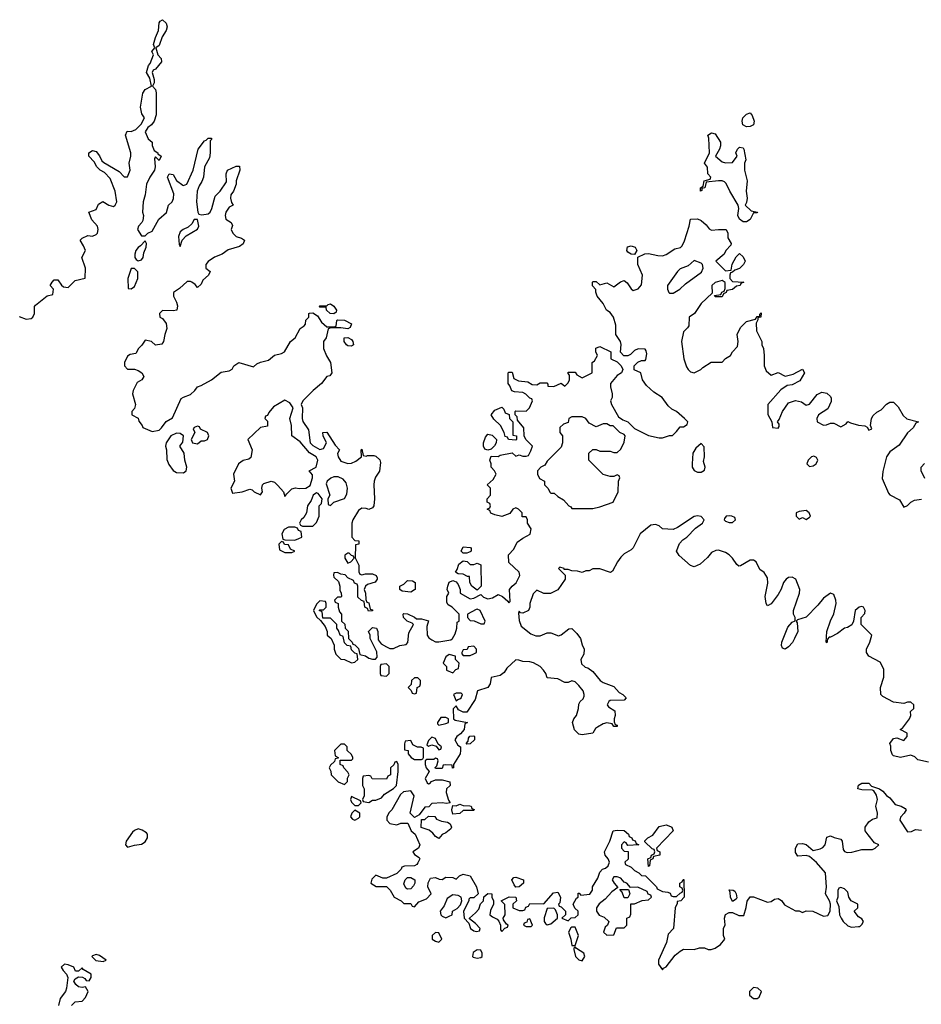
# Model space of a CAD drawing. Header units: inches. Extents: x 2396598 to 2566999, y 262085 to 451979.
# Tile 206 of 256: x 2502153 to 2507309, y 381037 to 386671. Entities that reach past the tile are written whole.
import ezdxf

# ---------------------------------------------------------------- set-up
doc = ezdxf.new("R2010")
doc.units = ezdxf.units.IN
doc.header["$MEASUREMENT"] = 0
doc.layers.add('C5308', color=7, linetype='Continuous')

msp = doc.modelspace()

# ---------------------------------------------------------------- linework, layer by layer
at = {"layer": 'C5308', "color": 5, "elevation": 40}
for points in [[(2502150, 384972), (2502190, 384958), (2502218, 384962), (2502228, 384970), (2502238, 384990), (2502238, 385030), (2502243.1, 385036.9), (2502310, 385092), (2502342, 385098), (2502346, 385130), (2502328, 385150), (2502338, 385170), (2502350, 385182), (2502370, 385182), (2502391.3, 385151.3), (2502403.6, 385143.6), (2502430, 385138), (2502470, 385178), (2502527.3, 385192.7), (2502529, 385250), (2502508.7, 385310), (2502528.7, 385350), (2502518, 385378), (2502498, 385410), (2502510, 385422), (2502543.1, 385436.9), (2502570, 385432), (2502590, 385442), (2502598, 385450), (2502602, 385470), (2502598, 385490), (2502566.3, 385526.3), (2502548, 385570), (2502590, 385584.7), (2502604, 385616), (2502628.9, 385631.1), (2502662, 385610), (2502690, 385602.8), (2502699, 385610), (2502709, 385630), (2502698, 385690), (2502670, 385762), (2502637.2, 385797.2), (2502614, 385810), (2502594, 385830), (2502578, 385858), (2502548, 385890), (2502548, 385910), (2502570, 385922), (2502590, 385918), (2502610, 385892), (2502622.8, 385862.8), (2502633.4, 385853.4), (2502722, 385802), (2502750, 385771.3), (2502770, 385771.3), (2502785.2, 385810), (2502779.3, 385850), (2502789.2, 385890), (2502789.2, 385910), (2502758, 386010), (2502767.3, 386032.7), (2502790, 386032), (2502816.5, 386043.5), (2502846.8, 386073.2), (2502866, 386110), (2502851.9, 386131.9), (2502843.7, 386170), (2502857.2, 386250), (2502870, 386271.3), (2502906, 386290), (2502896.4, 386336.4), (2502878, 386370), (2502889, 386410), (2502899, 386421), (2502918, 386470), (2502909, 386490), (2502926, 386510), (2502919, 386530), (2502929.3, 386570), (2502946.6, 386610), (2502950, 386654), (2502956.4, 386663.6), (2502970, 386671.3), (2502990, 386652), (2502996.3, 386630), (2502990, 386609), (2502967.5, 386572.5), (2502950, 386524), (2502931.3, 386510), (2502942, 386470), (2502962.8, 386450), (2502964, 386430), (2502930, 386389), (2502916.9, 386383.1), (2502911, 386370), (2502922, 386330), (2502922, 386310), (2502912, 386290), (2502930, 386272), (2502933.7, 386253.7), (2502932.7, 386127.3), (2502921, 386090), (2502906, 386070), (2502885.8, 386054.2), (2502870.5, 386030), (2502887.3, 385990), (2502910.5, 385970.5), (2502910.8, 385950.8), (2502922, 385922), (2502942, 385910), (2502943.6, 385903.6), (2502962, 385890), (2502950, 385866), (2502930, 385886), (2502923.6, 385876.4), (2502927.3, 385830), (2502924, 385810), (2502897.3, 385770), (2502878.8, 385730), (2502870.7, 385670), (2502858.8, 385630), (2502856, 385570), (2502861, 385550), (2502856.9, 385523.1), (2502852, 385510), (2502832, 385490), (2502826, 385470), (2502850, 385434), (2502870, 385434), (2502886, 385450), (2502910, 385462), (2502949.4, 385530.6), (2502991.7, 385568.3), (2503004, 385610), (2503024, 385630), (2503032.1, 385647.9), (2503034.5, 385674.5), (2502999, 385770), (2503008, 385790), (2503030, 385784.7), (2503050.5, 385750.5), (2503085.2, 385725.2), (2503090, 385722.8), (2503109.3, 385730.7), (2503144.5, 385810), (2503174, 385930), (2503210, 385978), (2503219, 385981), (2503230, 385994), (2503250, 385994), (2503250, 385986), (2503242, 385978), (2503242.8, 385910), (2503238.5, 385881.5), (2503210.6, 385829.4), (2503204.9, 385770), (2503194.9, 385745.1), (2503178.5, 385721.5), (2503167.7, 385690), (2503164, 385630), (2503170.7, 385570.7), (2503178, 385558), (2503194.4, 385554.4), (2503230, 385560.5), (2503242.7, 385570), (2503252, 385590), (2503270, 385662), (2503299, 385690), (2503336.5, 385743.5), (2503334, 385790), (2503342, 385810), (2503390, 385834), (2503410, 385834), (2503412, 385810), (2503391.3, 385750), (2503391.3, 385730), (2503376, 385690), (2503361, 385670), (2503358, 385650), (2503364.7, 385624.7), (2503374, 385610), (2503350, 385598), (2503331, 385570), (2503327.3, 385550), (2503331.3, 385530), (2503362, 385510), (2503370, 385494), (2503362, 385470), (2503371.3, 385450), (2503390, 385431.3), (2503422, 385422), (2503438, 385410), (2503430.8, 385389.2), (2503410, 385374), (2503344.9, 385355.1), (2503310, 385329), (2503267.1, 385312.9), (2503230, 385288), (2503218, 385270), (2503218, 385250), (2503242, 385230), (2503232, 385210), (2503199.9, 385180.1), (2503190, 385158), (2503170, 385138), (2503156.5, 385156.5), (2503138, 385170), (2503130, 385174), (2503110, 385173.2), (2503067.1, 385132.9), (2503032, 385110), (2503032, 385090), (2503050, 385054), (2503054.4, 385034.4), (2503051, 385010), (2503030, 385005.2), (2502970, 385008), (2502952, 384990), (2502954, 384970), (2502970, 384962), (2502990, 384932), (2502995.3, 384904.7), (2502982, 384870), (2502976, 384830), (2502966, 384814), (2502929.3, 384809.3), (2502906, 384830), (2502870, 384838), (2502851.1, 384808.9), (2502832, 384790), (2502818, 384762), (2502785.4, 384754.6), (2502770, 384746), (2502752, 384710), (2502752, 384690), (2502770, 384672), (2502810, 384672), (2502830, 384664.7), (2502852, 384650), (2502862, 384630), (2502852, 384610), (2502825.2, 384594.8), (2502801, 384550), (2502798.8, 384530), (2502814.8, 384470), (2502810, 384446), (2502794, 384430), (2502794, 384410), (2502830, 384391.3), (2502834.8, 384374.8), (2502854, 384350), (2502858, 384338), (2502910, 384314.8), (2502950, 384322.8), (2502964.5, 384335.5), (2502990, 384371.3), (2503026, 384394), (2503077.2, 384502.8), (2503090, 384512), (2503130, 384526), (2503155.3, 384550), (2503169, 384571), (2503190, 384578), (2503250, 384611.3), (2503304.7, 384655.3), (2503350, 384662), (2503368.7, 384671.3), (2503378, 384690), (2503406, 384710), (2503490, 384684.7), (2503510, 384702), (2503530, 384712), (2503576.5, 384723.5), (2503610, 384752), (2503650, 384761), (2503668, 384770), (2503702, 384830), (2503728.7, 384850), (2503756.4, 384903.6), (2503780.4, 384919.6), (2503788, 384930), (2503788.4, 384951.6), (2503806, 384970), (2503806, 384990), (2503810, 384992), (2503830, 384994), (2503856.9, 384976.9), (2503879.8, 384939.8), (2503910, 384914), (2503950, 384914), (2503962, 384918), (2503966, 384950), (2503970, 384954), (2504010, 384951.3), (2504050, 384931.3), (2504042, 384910), (2504030, 384902), (2503990, 384908), (2503932.7, 384907.3), (2503918, 384902), (2503904.7, 384850), (2503891, 384829), (2503890.7, 384790), (2503908, 384748), (2503931.3, 384710), (2503938, 384650), (2503926, 384634), (2503910, 384628.7), (2503878, 384590), (2503831, 384550), (2503772, 384490), (2503762, 384470), (2503771, 384451), (2503768, 384390), (2503772.7, 384372.7), (2503804.7, 384324.7), (2503814, 384250), (2503830, 384234), (2503870, 384211), (2503890, 384218), (2503908, 384250), (2503888, 384290), (2503886, 384310), (2503910, 384310.8), (2503956.9, 384236.9), (2503982, 384210), (2503970.9, 384189.1), (2503973.4, 384170), (2503990, 384144.9), (2504030, 384132.7), (2504050, 384133.4), (2504075.1, 384144.9), (2504108, 384170), (2504106, 384210), (2504110, 384214), (2504118, 384178), (2504134, 384174), (2504142, 384178), (2504178, 384178), (2504190, 384174), (2504212, 384152), (2504216.9, 384136.9), (2504211.6, 384088.4), (2504187.1, 384052.9), (2504181, 384030), (2504178, 384010), (2504182, 383930), (2504178, 383890), (2504170, 383878), (2504150, 383868), (2504134.6, 383874.6), (2504110, 383875.3), (2504090, 383862), (2504058, 383810), (2504052, 383790), (2504052, 383710), (2504070, 383692), (2504092, 383690), (2504092, 383670), (2504074, 383666), (2504071.1, 383591.1), (2504092, 383550), (2504092.7, 383512.7), (2504098, 383498), (2504110, 383494), (2504130, 383501), (2504170, 383501), (2504191.3, 383491.3), (2504196.9, 383476.9), (2504198, 383470), (2504186.4, 383453.6), (2504141.6, 383438.4), (2504131, 383430), (2504122, 383410), (2504131.1, 383388.9), (2504132.7, 383352.7), (2504138, 383338), (2504150, 383334), (2504158, 383298), (2504170, 383294), (2504170, 383288), (2504147.3, 383287.3), (2504142, 383302), (2504126, 383310), (2504122, 383342), (2504107.3, 383347.3), (2504087.3, 383367.3), (2504086, 383430), (2504082, 383442), (2504067.3, 383447.3), (2504062, 383462), (2504030, 383478), (2504014, 383494), (2503990, 383498), (2503970, 383508), (2503950, 383506), (2503947.1, 383492.9), (2503950, 383482), (2503976, 383456), (2503984.7, 383430), (2503984.7, 383404.7), (2503991.6, 383391.6), (2503994, 383370), (2503990, 383366), (2503970, 383366), (2503954, 383350), (2503958, 383338), (2503974, 383330), (2503974, 383310), (2503982, 383282), (2503994, 383270), (2503994, 383230), (2504011.6, 383211.6), (2504014, 383190), (2504031.6, 383171.6), (2504034, 383130), (2504054, 383110), (2504058, 383098), (2504070, 383094), (2504090, 383074), (2504098, 383038), (2504130, 383032), (2504150, 383018), (2504170, 383012), (2504187.3, 383012.7), (2504196.4, 383023.6), (2504194.6, 383054.6), (2504158, 383130), (2504158, 383150), (2504148, 383170), (2504170, 383194), (2504194, 383190), (2504202, 383170), (2504203.6, 383123.6), (2504220.7, 383100.7), (2504250, 383082), (2504270, 383074), (2504290, 383074), (2504326, 383090), (2504364, 383096), (2504373.2, 383106.8), (2504378, 383162), (2504406, 383210), (2504398, 383218), (2504369.1, 383229.1), (2504348, 383250), (2504346, 383270), (2504350, 383274), (2504371.6, 383271.6), (2504411.6, 383251.6), (2504422, 383242), (2504450, 383242), (2504491.3, 383231.3), (2504481.4, 383198.6), (2504482.8, 383150), (2504493.7, 383133.7), (2504510, 383122), (2504530, 383112), (2504550, 383111.3), (2504618, 383122), (2504628, 383130), (2504643.1, 383156.9), (2504652.3, 383190), (2504655.3, 383224.7), (2504666, 383230), (2504666, 383270), (2504626, 383310), (2504603.1, 383323.1), (2504596.4, 383336.4), (2504595.3, 383370), (2504608, 383390), (2504598, 383410), (2504602, 383430), (2504610, 383452), (2504630, 383462), (2504650, 383454), (2504659.8, 383439.8), (2504672, 383410), (2504672, 383390), (2504730, 383358), (2504750, 383362), (2504790, 383382), (2504806.4, 383366.4), (2504830, 383358), (2504856.4, 383363.6), (2504890, 383382), (2504914, 383370), (2504944.7, 383344.7), (2504950, 383334), (2504958, 383342), (2504953.2, 383410), (2504968.7, 383430), (2504991.6, 383448.4), (2505012.7, 383490), (2505009, 383510), (2504950, 383566), (2504948.7, 383610), (2504978, 383642), (2504998, 383682), (2505030, 383704.7), (2505073.2, 383726.8), (2505078, 383758), (2505058, 383790), (2505058, 383810), (2505050, 383826), (2505027.3, 383827.3), (2505026, 383850), (2505006, 383870), (2504990, 383878), (2504974, 383870), (2504955.3, 383844.7), (2504910, 383829), (2504870, 383838), (2504848, 383848), (2504842, 383862), (2504826, 383870), (2504842, 383878), (2504846, 383890), (2504842, 383902), (2504826, 383910), (2504826, 383930), (2504846, 383950), (2504846, 383990), (2504826, 384010), (2504860.4, 384039.6), (2504878, 384070), (2504868, 384090), (2504848.7, 384110), (2504848.7, 384130), (2504842, 384150), (2504850, 384174), (2504890, 384171.3), (2504901.5, 384178.5), (2504970, 384192), (2504990, 384174), (2505010, 384182), (2505030, 384174), (2505050, 384174), (2505062, 384178), (2505076.4, 384203.6), (2505086, 384230), (2505048.4, 384268.4), (2505038, 384290), (2505035.3, 384335.3), (2505000.4, 384380.4), (2504998, 384398), (2504986, 384410), (2504986, 384430), (2504990, 384434), (2505050, 384432), (2505068, 384450), (2505086, 384490), (2505082, 384502), (2505070, 384506), (2505048.4, 384528.4), (2505030, 384538), (2504982, 384542), (2504967.3, 384547.3), (2504956.4, 384576.4), (2504946, 384590), (2504946, 384650), (2504950, 384654), (2504970, 384654), (2504978, 384618), (2505005.4, 384605.4), (2505059.6, 384599.6), (2505083.6, 384583.6), (2505110, 384582), (2505130, 384594), (2505167.3, 384592.7), (2505174, 384586), (2505174, 384574), (2505207.3, 384572.7), (2505250, 384592), (2505270, 384574), (2505290, 384594), (2505298, 384610), (2505298, 384638), (2505290, 384646), (2505290, 384654), (2505330, 384654), (2505339.6, 384639.6), (2505370, 384622), (2505426, 384650), (2505426, 384710), (2505440.4, 384719.6), (2505458, 384750), (2505448, 384770), (2505448.4, 384791.6), (2505470, 384802), (2505534, 384770), (2505534, 384730), (2505570, 384714), (2505592, 384690), (2505602, 384670), (2505594, 384650), (2505570, 384635.3), (2505531.3, 384590), (2505531.3, 384570), (2505542, 384530), (2505542, 384510), (2505532, 384490), (2505538, 384470), (2505578, 384398), (2505602, 384382), (2505630.9, 384370.9), (2505670, 384332), (2505750, 384291.3), (2505810, 384278), (2505830, 384278), (2505870, 384292), (2505887.3, 384292.7), (2505910, 384314), (2505930, 384342), (2505950, 384342), (2505970, 384354), (2505974, 384370), (2505955.3, 384390), (2505910, 384428.7), (2505882.7, 384442.7), (2505860.9, 384460.9), (2505828, 384510), (2505780.2, 384540.2), (2505738, 384578), (2505715.3, 384610), (2505706, 384650), (2505667.3, 384667.3), (2505668, 384690), (2505688, 384712), (2505710, 384722), (2505730, 384722), (2505733.6, 384726.4), (2505739, 384759), (2505736.4, 384776.4), (2505730, 384786), (2505690, 384788), (2505670, 384778), (2505645.4, 384754.6), (2505630, 384748), (2505608.4, 384748.4), (2505588.4, 384768.4), (2505593.6, 384813.6), (2505588.7, 384830), (2505562, 384870), (2505563.1, 384923.1), (2505548.7, 384970), (2505530, 384995.3), (2505509, 385009), (2505490, 385048), (2505455.3, 385090), (2505447.3, 385112.7), (2505447.3, 385127.3), (2505428.9, 385148.9), (2505428, 385170), (2505430, 385174), (2505450, 385174), (2505470, 385154), (2505510, 385164.7), (2505550, 385142), (2505589.1, 385170.9), (2505610, 385178), (2505626.4, 385166.4), (2505650, 385132), (2505662, 385122), (2505690, 385131.3), (2505710, 385154), (2505714, 385210), (2505688.7, 385270), (2505687.3, 385312.7), (2505728.4, 385331.6), (2505750, 385334), (2505802, 385322), (2505830, 385321), (2505850, 385326.8), (2505899.3, 385360.7), (2505932.1, 385367.9), (2505942, 385378), (2505954.8, 385405.2), (2505982, 385490), (2505989.3, 385530.7), (2506030, 385531.3), (2506050, 385522), (2506078, 385498), (2506095.3, 385475.3), (2506110, 385466), (2506150, 385471), (2506194, 385470), (2506202, 385450), (2506203.6, 385423.6), (2506222, 385390), (2506219.6, 385380.4), (2506192, 385350), (2506182, 385330), (2506134, 385290), (2506190, 385234), (2506222, 385238), (2506228.4, 385271.6), (2506250, 385314), (2506270, 385334), (2506290, 385314), (2506302, 385290), (2506292, 385270), (2506270, 385248), (2506242, 385238), (2506230, 385226), (2506218, 385222), (2506214, 385210), (2506214, 385190), (2506230, 385174), (2506294, 385170), (2506278, 385162), (2506274, 385150), (2506252.7, 385147.3), (2506230, 385128), (2506198, 385122), (2506194, 385110), (2506178, 385102), (2506170, 385086), (2506130, 385086), (2506126, 385094), (2506162, 385098), (2506168, 385112), (2506182, 385118), (2506187.3, 385132.7), (2506187.3, 385167.3), (2506170, 385178), (2506130, 385168), (2506112, 385150), (2506114, 385106), (2506050, 385048), (2506012, 384990), (2505982, 384970), (2505979.6, 384920.4), (2505972.7, 384907.3), (2505950, 384886), (2505938, 384830), (2505951, 384730), (2505965.8, 384685.8), (2505976, 384670), (2505990, 384656), (2506010, 384651), (2506048.7, 384670), (2506059, 384681), (2506108.4, 384711.6), (2506170, 384712), (2506190, 384732), (2506218, 384750), (2506228.9, 384771.1), (2506259, 384801), (2506262, 384830), (2506255.3, 384870), (2506275.3, 384910), (2506310, 384944.7), (2506362, 384958), (2506370, 384972), (2506386, 384974), (2506386, 384986), (2506394, 384994), (2506392, 384970), (2506374, 384966), (2506374, 384954), (2506364.7, 384935.3), (2506366, 384890), (2506398, 384830), (2506398, 384810), (2506406, 384790), (2506411.3, 384750), (2506411.3, 384690), (2506422, 384662), (2506450, 384638), (2506490, 384652), (2506530, 384631.3), (2506576.5, 384643.5), (2506630, 384672), (2506642, 384650), (2506614.8, 384605.2), (2506570, 384582), (2506542.8, 384577.2), (2506506.4, 384553.6), (2506432, 384470), (2506431.6, 384411.6), (2506454, 384370), (2506458, 384338), (2506490, 384334), (2506496.4, 384343.6), (2506496.4, 384356.4), (2506486, 384370), (2506496.4, 384383.6), (2506515.3, 384430), (2506550, 384478), (2506590, 384491.3), (2506624.7, 384484.7), (2506650, 384464.7), (2506670, 384472), (2506713.6, 384526.4), (2506740.9, 384539.1), (2506770, 384534.8), (2506790, 384516), (2506794.4, 384505.6), (2506794, 384486), (2506774.8, 384445.2), (2506722, 384410), (2506712, 384390), (2506714, 384370), (2506750, 384352), (2506767.3, 384352.7), (2506790, 384362), (2506810, 384362), (2506850, 384342), (2506880.4, 384359.6), (2506890, 384372), (2506903.6, 384363.6), (2506950, 384351.3), (2506986.8, 384346.8), (2506999.8, 384339.8), (2507010, 384322), (2507026, 384330), (2507018, 384350), (2507024, 384390), (2507033.6, 384406.4), (2507054.6, 384425.4), (2507080.4, 384439.6), (2507110, 384472), (2507130, 384482), (2507150, 384482), (2507176.9, 384456.9), (2507206.4, 384406.4), (2507226.4, 384386.4), (2507294, 384370), (2507278, 384362), (2507263.6, 384336.4), (2507230, 384308), (2507183.6, 384236.4), (2507130, 384199), (2507110.9, 384169.1), (2507090, 384086), (2507086, 384046), (2507122, 383962), (2507130, 383952), (2507184.7, 383924.7), (2507210, 383882), (2507230, 383892), (2507249, 383911), (2507270, 383921), (2507310, 383926.8)], [(2507330, 384046), (2507308, 384090), (2507308.4, 384111.6), (2507327.3, 384132.7)], [(2507350, 382422), (2507290, 382435.3), (2507272.3, 382452.3), (2507250, 382462.7), (2507190, 382449), (2507150, 382458), (2507144.7, 382464.7), (2507135.3, 382490), (2507134.6, 382514.6), (2507128.7, 382530), (2507150, 382558), (2507170, 382562), (2507210, 382546), (2507228.7, 382570), (2507228, 382588), (2507188.7, 382610), (2507202, 382618), (2507242, 382670), (2507248.7, 382690), (2507248, 382712), (2507266, 382730), (2507266, 382750), (2507250, 382766), (2507230, 382766), (2507210, 382758), (2507150, 382766), (2507090, 382798), (2507078, 382810), (2507075.3, 382850), (2507095.3, 382910), (2507094.6, 382954.6), (2507074.6, 382994.6), (2507009.1, 383029.1), (2506995.3, 383050), (2506995.3, 383070), (2507015.3, 383110), (2507026, 383150), (2506966, 383210), (2506966, 383250), (2506987.3, 383272.7), (2506988, 383290), (2506978, 383310), (2506970, 383313.2), (2506954, 383310), (2506932, 383290), (2506922, 383230), (2506911.3, 383208.7), (2506886.8, 383193.2), (2506870, 383188.7), (2506830, 383159), (2506790, 383138), (2506782, 383138), (2506772.7, 383127.3), (2506770, 383106), (2506766, 383110), (2506769, 383170), (2506789.4, 383230.6), (2506810, 383272), (2506822, 383330), (2506820.9, 383350), (2506810, 383382), (2506790, 383389), (2506750, 383361.2), (2506718.4, 383321.6), (2506650, 383252.7), (2506602, 383238), (2506594, 383230), (2506599.8, 383219.8), (2506602.8, 383170), (2506584.9, 383130), (2506572.3, 383107.7), (2506550, 383082.7), (2506530, 383069), (2506514.6, 383074.6), (2506509.2, 383090), (2506512.3, 383110), (2506545.6, 383194.4), (2506570, 383224.7), (2506588, 383232), (2506588.7, 383250), (2506579, 383270), (2506579.3, 383290), (2506613.3, 383390), (2506614.7, 383410), (2506591.8, 383470), (2506570, 383480.9), (2506550, 383479.3), (2506536, 383470), (2506522, 383450), (2506507.9, 383412.1), (2506490, 383382), (2506450, 383328), (2506430, 383318), (2506422, 383330), (2506417.2, 383370), (2506432.1, 383447.9), (2506430, 383478), (2506410, 383508.7), (2506385.2, 383525.2), (2506364, 383570), (2506350, 383579.3), (2506330, 383579.3), (2506274.4, 383545.6), (2506265.2, 383545.2), (2506253.6, 383553.6), (2506228.7, 383590), (2506210, 383608.7), (2506190, 383622), (2506150, 383635.3), (2506134.6, 383634.6), (2506110, 383622), (2506086.8, 383593.2), (2506044.5, 383555.5), (2506010, 383541.2), (2505990, 383548.7), (2505925.2, 383605.2), (2505909.1, 383630.9), (2505926, 383674), (2505945.2, 383694.8), (2505968, 383710), (2506018, 383762), (2506058, 383790), (2506068, 383810), (2506050, 383828), (2506030, 383833.2), (2506010, 383828), (2505915.3, 383764.7), (2505890, 383754), (2505830, 383758), (2505810, 383775.3), (2505790, 383782), (2505762, 383778), (2505701, 383730), (2505662, 383650), (2505650, 383638), (2505610, 383615.3), (2505590, 383595.3), (2505571, 383570), (2505543.6, 383516.4), (2505531.6, 383508.4), (2505470, 383528.7), (2505431.6, 383528.4), (2505410, 383518), (2505390, 383518), (2505370, 383508.7), (2505343.6, 383516.4), (2505310, 383518), (2505290, 383526), (2505266, 383526), (2505266, 383530), (2505242, 383538), (2505234, 383530), (2505272, 383492), (2505272, 383470), (2505230.7, 383409.3), (2505188.4, 383388.4), (2505150, 383388), (2505110, 383406), (2505090, 383386), (2505071.3, 383330), (2505071.3, 383308.7), (2505062, 383290), (2505030, 383275.3), (2505018, 383278), (2505010, 383286), (2505004.7, 383275.3), (2505010, 383234), (2505021.4, 383201.4), (2505076.9, 383156.9), (2505105.4, 383145.4), (2505130, 383144.7), (2505170, 383162), (2505190, 383162), (2505234.6, 383145.4), (2505250, 383151.3), (2505293.6, 383186.4), (2505310, 383186.8), (2505339.9, 383159.9), (2505361, 383130), (2505370, 383094), (2505382, 383070), (2505379.6, 383040.4), (2505362, 383010), (2505365.4, 382985.4), (2505386.4, 382966.4), (2505402, 382962), (2505430, 382942), (2505472, 382890), (2505490, 382878), (2505550, 382856), (2505582, 382822), (2505602, 382810), (2505622, 382790), (2505610, 382778), (2505530, 382775.3), (2505522, 382770), (2505512, 382750), (2505519.6, 382739.6), (2505556, 382716), (2505558, 382690), (2505552, 382670), (2505552.7, 382652.7), (2505558, 382638), (2505570, 382634), (2505570, 382626), (2505550, 382626), (2505542, 382642), (2505510, 382648), (2505490, 382642), (2505456.9, 382623.1), (2505445.4, 382614.6), (2505430, 382588.7), (2505370, 382579), (2505350, 382582), (2505326.8, 382606.8), (2505315.3, 382650), (2505322, 382670), (2505338, 382690), (2505348.7, 382730), (2505350, 382754), (2505358, 382770), (2505375.3, 382784.7), (2505380.4, 382799.6), (2505382, 382810), (2505375.3, 382830), (2505350, 382862), (2505330, 382882), (2505310, 382888.7), (2505290, 382878), (2505270, 382878), (2505230, 382899), (2505170, 382906), (2505162, 382930), (2505148.7, 382950), (2505128.7, 382970), (2505091.8, 382991.8), (2505070, 382997.2), (2505030, 382998), (2505007.3, 383007.3), (2504990, 383008), (2504939.6, 382960.4), (2504923.6, 382936.4), (2504901, 382919), (2504850, 382908), (2504844, 382870), (2504830.9, 382849.1), (2504771.3, 382830), (2504758.5, 382781.5), (2504710, 382708), (2504690, 382708), (2504662.7, 382722.7), (2504650, 382746), (2504632, 382728), (2504634, 382670), (2504643.6, 382663.6), (2504714, 382650), (2504698, 382642), (2504694, 382610), (2504674.8, 382585.2), (2504652, 382570), (2504642, 382550), (2504659.6, 382519.6), (2504674, 382510), (2504674, 382490), (2504672, 382470), (2504634, 382410), (2504634, 382390), (2504628.7, 382388.7), (2504626, 382406), (2504590, 382408), (2504574, 382406), (2504570, 382386), (2504530, 382386), (2504528.4, 382391.6), (2504538, 382402), (2504546, 382430), (2504542, 382442), (2504530, 382446), (2504522, 382438), (2504482, 382438), (2504472, 382430), (2504471.3, 382410), (2504478, 382390), (2504494, 382370), (2504472, 382330), (2504483.5, 382303.5), (2504490, 382298), (2504499, 382301), (2504508.7, 382311.3), (2504530, 382322), (2504570, 382322), (2504612, 382310), (2504614, 382290), (2504594, 382270), (2504592, 382250), (2504604.7, 382204.7), (2504614, 382190), (2504594.4, 382185.6), (2504570, 382189.3), (2504510, 382186), (2504492.7, 382167.3), (2504470, 382166), (2504438, 382122), (2504410, 382106), (2504386, 382130), (2504408, 382230), (2504390, 382258), (2504347.3, 382252.7), (2504330, 382238), (2504282, 382150), (2504265.4, 382134.6), (2504252, 382110), (2504252, 382090), (2504270, 382072), (2504310, 382064.7), (2504332.7, 382072.7), (2504372.7, 382072.7), (2504392, 382030), (2504414, 382010), (2504442, 381950), (2504434, 381930), (2504402, 381910), (2504410, 381894), (2504438, 381878), (2504442, 381870), (2504430, 381846), (2504423.6, 381836.4), (2504410, 381828.7), (2504352.7, 381827.3), (2504338, 381822), (2504334, 381810), (2504310, 381786), (2504250, 381758), (2504230, 381758), (2504190, 381775.3), (2504166.4, 381753.6), (2504162, 381730), (2504191.6, 381711.6), (2504250, 381712), (2504270.9, 381690.9), (2504294, 381650), (2504334, 381630), (2504350, 381614), (2504390, 381614), (2504398, 381598), (2504410, 381594), (2504436.4, 381623.6), (2504479, 381641), (2504506, 381670), (2504488, 381710), (2504488.4, 381731.6), (2504502, 381758), (2504530, 381762), (2504552.7, 381752.7), (2504570, 381752), (2504590, 381764.7), (2504630, 381762), (2504650, 381754), (2504667.3, 381772.7), (2504690, 381782), (2504730, 381772), (2504764.7, 381710), (2504774, 381670), (2504750, 381646), (2504730, 381646), (2504722, 381638), (2504722, 381630), (2504692, 381570), (2504694, 381530), (2504722, 381502), (2504732, 381470), (2504750, 381458), (2504766, 381454), (2504782, 381458), (2504786, 381470), (2504760.4, 381500.4), (2504726, 381526), (2504726, 381530), (2504760.4, 381559.6), (2504778, 381582), (2504788.4, 381611.6), (2504806, 381630), (2504807.3, 381652.7), (2504831.1, 381671.1), (2504854, 381670), (2504854, 381650), (2504862, 381630), (2504862, 381610), (2504846, 381574), (2504842, 381550), (2504856.9, 381536.9), (2504883.6, 381523.6), (2504892.7, 381512.7), (2504902, 381490), (2504903.6, 381463.6), (2504910, 381454), (2504927.3, 381472.7), (2504942, 381478), (2504946, 381490), (2504936.4, 381496.4), (2504920.4, 381520.4), (2504918, 381530), (2504928.7, 381550), (2504928, 381608), (2504906, 381630), (2504952.7, 381652.7), (2504991.3, 381650), (2504994, 381630), (2504974, 381610), (2504974, 381590), (2505010, 381574), (2505030, 381574), (2505042, 381578), (2505047.3, 381592.7), (2505062, 381598), (2505070, 381614), (2505150, 381611.3), (2505205.6, 381674.4), (2505230, 381678), (2505246, 381650), (2505242, 381618), (2505234, 381610), (2505238, 381598), (2505250, 381594), (2505274, 381570), (2505274, 381550), (2505254, 381530), (2505290, 381514), (2505307.3, 381532.7), (2505330, 381534), (2505346, 381550), (2505346, 381570), (2505327.3, 381587.3), (2505318, 381610), (2505336.4, 381643.6), (2505346, 381650), (2505347.3, 381672.7), (2505352.7, 381672.7), (2505362, 381662), (2505412.9, 381667.1), (2505428, 381690), (2505428.7, 381710), (2505460.2, 381759.8), (2505470, 381794), (2505486, 381810), (2505503.1, 381816.9), (2505518, 381830), (2505526, 381850), (2505518, 381870), (2505502, 381890), (2505498, 381910), (2505528.9, 381971.1), (2505548, 382030), (2505570, 382034), (2505610, 382032), (2505634, 382010), (2505638, 381998), (2505654, 381990), (2505658, 381978), (2505672.7, 381972.7), (2505678, 381958), (2505694, 381950), (2505630, 381946), (2505622, 381962), (2505610, 381966), (2505594, 381950), (2505594, 381930), (2505610, 381914), (2505632, 381912), (2505632, 381868), (2505614, 381850), (2505618, 381838), (2505650, 381822), (2505670, 381802), (2505694, 381790), (2505710, 381774), (2505732.7, 381772.7), (2505794, 381710), (2505798, 381698), (2505830, 381682), (2505859.6, 381679.6), (2505872.7, 381672.7), (2505878, 381658), (2505890, 381654), (2505910, 381654), (2505930, 381674), (2505942, 381678), (2505946, 381690), (2505942, 381702), (2505928.4, 381708.4), (2505928, 381730), (2505942, 381738), (2505948, 381752), (2505952, 381752), (2505954, 381650), (2505934, 381630), (2505914, 381626), (2505914, 381614), (2505902, 381590), (2505892, 381470), (2505861, 381439), (2505851.6, 381391.6), (2505806.8, 381290), (2505806.8, 381266.8), (2505830, 381234), (2505835.3, 381244.7), (2505850, 381251.3), (2505902, 381318), (2505930, 381342), (2505950, 381352), (2506010, 381351.3), (2506040.2, 381359.8), (2506070, 381361), (2506090, 381351.3), (2506108.4, 381351.6), (2506130, 381358), (2506160.4, 381379.6), (2506186, 381410), (2506178, 381430), (2506178, 381470), (2506188.4, 381491.6), (2506184, 381530), (2506189.1, 381550.9), (2506210, 381562), (2506230, 381562), (2506265.4, 381545.4), (2506294, 381546), (2506308.4, 381591.6), (2506313.6, 381626.4), (2506330, 381652), (2506350, 381651.3), (2506430, 381622), (2506450, 381624.7), (2506470, 381638), (2506490, 381642), (2506510, 381632), (2506526.4, 381606.4), (2506590, 381572), (2506610, 381572), (2506630, 381562), (2506650, 381572), (2506689, 381571), (2506750, 381542), (2506774.6, 381545.4), (2506789, 381571), (2506789.2, 381610), (2506784, 381630), (2506761.2, 381670), (2506768, 381708), (2506762, 381790), (2506710, 381849), (2506670, 381882), (2506650, 381888.7), (2506604, 381884), (2506590, 381906), (2506589, 381931), (2506604, 381956), (2506630, 381958), (2506650, 381952), (2506690, 381918), (2506730, 381926), (2506745.6, 381934.4), (2506759, 381950), (2506770, 381994), (2506790, 382002), (2506810.9, 381990.9), (2506850, 381982), (2506856, 381970), (2506863.4, 381923.4), (2506870, 381911.3), (2506885.8, 381905.8), (2506912.7, 381907.3), (2506970, 381922), (2507030, 381922), (2507046, 381930), (2507066, 381950), (2507042, 381962), (2507006.3, 382006.3), (2506989, 382030), (2506988.7, 382050), (2507010, 382081), (2507030, 382096), (2507056.4, 382103.6), (2507059, 382130), (2507049.2, 382170), (2507059, 382210), (2507053.6, 382233.6), (2507038, 382258), (2507030, 382262), (2506970, 382264), (2506946, 382270), (2506950, 382291.3), (2506970, 382302), (2507010, 382302), (2507024.7, 382284.7), (2507070.6, 382270.6), (2507090, 382256), (2507110, 382231), (2507130, 382218), (2507160.7, 382180.7), (2507194, 382170), (2507216.9, 382156.9), (2507222, 382150), (2507212, 382130), (2507191.1, 382108.9), (2507186.8, 382090), (2507230, 382024.7), (2507253.2, 382026.8), (2507276.9, 382036.9), (2507310, 382034)], [(2502450, 381031), (2502470, 381051), (2502510, 381054.8), (2502530, 381076), (2502544, 381110), (2502530, 381138), (2502510, 381134), (2502490, 381137.2), (2502474, 381150), (2502462, 381170), (2502470, 381182), (2502490, 381194), (2502511.6, 381191.6), (2502524.7, 381184.7), (2502532.7, 381172.7), (2502550, 381172), (2502562, 381190), (2502562, 381210), (2502516.4, 381236.4), (2502510, 381246), (2502490, 381226), (2502472.7, 381227.3), (2502462, 381250), (2502430, 381263.7), (2502410, 381266.6), (2502390.7, 381250), (2502400.5, 381230), (2502420.7, 381210), (2502427.3, 381190), (2502420.4, 381130), (2502414.9, 381110), (2502384.6, 381070), (2502374, 381030)]]:
    msp.add_lwpolyline(points, dxfattribs=at)
for points in [[(2506310, 386058), (2506289.1, 386069.1), (2506285.2, 386090), (2506289.3, 386110), (2506310, 386131), (2506330, 386138), (2506342.5, 386122.5), (2506353.4, 386090), (2506350, 386069.2), (2506330, 386059.5)], [(2506190, 385852), (2506230, 385854), (2506255.3, 385890), (2506249.2, 385910), (2506258, 385930), (2506270, 385942), (2506290, 385938), (2506294.8, 385930), (2506306, 385870), (2506298.8, 385850), (2506298.8, 385810), (2506313, 385750), (2506306.8, 385690), (2506314, 385650), (2506310, 385626), (2506302, 385610), (2506336.9, 385576.9), (2506372, 385570), (2506370, 385566), (2506350, 385566), (2506330, 385528), (2506310, 385514), (2506290, 385514), (2506269.3, 385529.3), (2506260.9, 385550), (2506265.2, 385590), (2506262, 385610), (2506214, 385690), (2506194, 385734), (2506183.1, 385743.1), (2506170, 385748.7), (2506150, 385748.7), (2506078, 385742), (2506072, 385710), (2506054, 385706), (2506054, 385694), (2506046, 385690), (2506046, 385710), (2506062, 385718), (2506068, 385750), (2506102, 385758), (2506106, 385770), (2506088.4, 385788.4), (2506087.3, 385827.3), (2506068.7, 385850), (2506098, 385910), (2506094, 385994), (2506089.3, 386010.7), (2506110, 386024.7), (2506130, 386018), (2506161, 385970), (2506161, 385950), (2506154.8, 385930), (2506132, 385890), (2506170, 385858)], [(2503170, 385528), (2503150, 385528), (2503137.5, 385502.5), (2503115.9, 385484.1), (2503088.3, 385471.7), (2503070, 385457.2), (2503062, 385430), (2503064.7, 385384.7), (2503070, 385374), (2503082, 385410), (2503105.1, 385434.9), (2503170, 385472), (2503177.2, 385490)], [(2502870, 385406), (2502843.6, 385376.4), (2502830, 385368), (2502818, 385350), (2502812, 385330), (2502812, 385310), (2502819.6, 385299.6), (2502830, 385292), (2502850, 385298), (2502859, 385310), (2502863.1, 385336.9), (2502875.3, 385370), (2502878, 385390)], [(2505670, 385328), (2505650, 385328.7), (2505630, 385342), (2505625.2, 385350), (2505629.3, 385370.7), (2505650, 385378), (2505672, 385370), (2505682, 385350)], [(2506010, 385294), (2505976.3, 385263.7), (2505930, 385245.2), (2505914.8, 385230), (2505858, 385150), (2505858, 385130), (2505864.7, 385110), (2505870, 385106), (2505890, 385106), (2505928, 385130), (2505960.2, 385159.8), (2506052.9, 385227.1), (2506062, 385250), (2506058, 385270), (2506050, 385278)], [(2502810, 385248), (2502790, 385248), (2502771, 385190), (2502774, 385134), (2502790, 385132), (2502810, 385144.7), (2502828.7, 385190), (2502828.4, 385228.4)], [(2503950, 384988), (2503928, 384990), (2503908, 385010), (2503906, 385026), (2503870, 385026), (2503866, 385030), (2503870, 385034), (2503910, 385034), (2503918, 385042), (2503930, 385044.7), (2503950, 385032), (2503964.7, 385010), (2503962, 384998)], [(2504050, 384804), (2504030, 384805.2), (2504022, 384810), (2504009, 384830), (2504008.7, 384851.3), (2504030, 384852), (2504050, 384842), (2504058, 384830), (2504062, 384810)], [(2503670, 384494), (2503604, 384456), (2503576.9, 384423.1), (2503570, 384406), (2503558, 384402), (2503554, 384390), (2503570, 384374), (2503570, 384346), (2503530, 384338), (2503458, 384270), (2503482.8, 384210), (2503474.4, 384165.6), (2503462.8, 384157.2), (2503430, 384149), (2503404.7, 384130), (2503376, 384070), (2503382, 384030), (2503361, 383990), (2503370, 383962), (2503426, 383970), (2503470, 383984.7), (2503482, 383982), (2503494, 383970), (2503530, 383952), (2503542, 383970), (2503538, 383990), (2503542, 384010), (2503550, 384018), (2503590.6, 384030.6), (2503610, 384024.7), (2503630, 384006), (2503660.7, 383970), (2503670, 383942), (2503680.9, 383959.1), (2503710, 383987.7), (2503730, 383993.4), (2503752, 383988), (2503789.4, 383990.6), (2503813.2, 384006.8), (2503828, 384050), (2503827.3, 384067.3), (2503808.7, 384090), (2503848.9, 384111.1), (2503858, 384150), (2503849, 384170), (2503810, 384192.7), (2503756.6, 384256.6), (2503709.3, 384289.3), (2503708, 384350), (2503698.7, 384390), (2503717.2, 384450), (2503698.4, 384478.4)], [(2504990, 384266), (2504948.4, 384268.4), (2504942, 384282), (2504930, 384286), (2504924, 384310), (2504902.7, 384350), (2504865.4, 384385.4), (2504848.7, 384410), (2504870, 384436), (2504910, 384454), (2504922, 384442), (2504930, 384422), (2504952.7, 384412.7), (2504954, 384390), (2504974, 384370), (2504974, 384294), (2504994, 384290), (2504994, 384270)], [(2505370, 384398), (2505310, 384398), (2505294, 384390), (2505290, 384366), (2505263.6, 384356.4), (2505242, 384338), (2505242, 384310), (2505258, 384290), (2505258, 384250), (2505250, 384226), (2505170, 384146), (2505156.9, 384123.1), (2505134, 384110), (2505114, 384090), (2505114, 384070), (2505125.4, 384045.4), (2505154, 384030), (2505154, 384010), (2505174, 383990), (2505186, 383966), (2505190, 383962), (2505210, 383962), (2505230, 383942), (2505263.6, 383923.6), (2505294, 383890), (2505304.7, 383884.7), (2505310, 383874), (2505430, 383874), (2505470, 383884.7), (2505548, 383910), (2505575.3, 383970), (2505578, 384030), (2505586, 384050), (2505582, 384062), (2505570, 384066), (2505550, 384058), (2505530, 384058), (2505489.1, 384069.1), (2505408, 384150), (2505408.4, 384191.6), (2505430, 384212), (2505450, 384212), (2505470, 384202), (2505530, 384202), (2505550, 384194), (2505570, 384194), (2505590, 384214), (2505610, 384254), (2505615.3, 384290), (2505610, 384298), (2505586, 384310), (2505547.3, 384347.3), (2505530, 384348), (2505510, 384358), (2505490, 384358), (2505450, 384342), (2505410, 384362), (2505390, 384388.7)], [(2503170, 384346), (2503150, 384338), (2503144.7, 384330), (2503154, 384310), (2503134, 384270), (2503142, 384250), (2503170, 384244.7), (2503190, 384262), (2503210, 384262), (2503226, 384270), (2503235.3, 384290), (2503226, 384310), (2503187.3, 384327.3), (2503182, 384342)], [(2503050, 384305.6), (2503017.3, 384290), (2502991, 384250), (2502986, 384230), (2502992, 384210), (2502995.2, 384155.2), (2503006.4, 384126.4), (2503030, 384090.8), (2503050, 384080.7), (2503090, 384078.8), (2503104, 384090), (2503109.2, 384110), (2503097.2, 384150), (2503093.2, 384190), (2503068, 384230), (2503086.6, 384253.4), (2503089.3, 384289.3), (2503070, 384303.7)], [(2504830, 384208), (2504814, 384214), (2504805.2, 384230), (2504806, 384250), (2504817.6, 384282.4), (2504830, 384298.8), (2504854.2, 384294.2), (2504879.1, 384270), (2504878.8, 384250), (2504868, 384232), (2504850, 384214)], [(2506050, 384246), (2506019.6, 384220.4), (2506002, 384190), (2505998, 384130), (2505998, 384110), (2506010, 384092), (2506030, 384082), (2506050, 384082), (2506070, 384094), (2506074, 384110), (2506064, 384144), (2506068.7, 384170), (2506067.3, 384227.3)], [(2506694, 384174), (2506682, 384170), (2506662, 384150), (2506654, 384130), (2506670, 384114), (2506690, 384118), (2506708, 384130), (2506718, 384150), (2506710, 384166)], [(2503950, 384055.1), (2503932.5, 384047.5), (2503911, 384030), (2503905.4, 384014.6), (2503926, 383950), (2503916, 383930), (2503918, 383898), (2503930, 383892), (2503949, 383911), (2504010, 383931), (2504024.5, 383955.5), (2504027.6, 383990), (2504020.7, 384020.7), (2504002.7, 384042.7), (2503975.1, 384055.1)], [(2503850, 383964), (2503831.3, 383950), (2503819.1, 383920.9), (2503798, 383890), (2503794, 383850), (2503778, 383822), (2503762, 383810), (2503754, 383790), (2503758, 383778), (2503770, 383774), (2503830, 383774), (2503850, 383794), (2503866, 383830), (2503866, 383890), (2503878, 383902), (2503882, 383930), (2503860.4, 383960.4)], [(2506650, 383862), (2506610, 383858), (2506594, 383850), (2506594, 383830), (2506610, 383814), (2506630, 383822), (2506650, 383812), (2506670, 383824.7), (2506675.3, 383830), (2506668, 383850)], [(2506210, 383833.2), (2506194, 383830), (2506183.6, 383816.4), (2506182, 383810), (2506190, 383802), (2506210, 383794), (2506230, 383794), (2506246, 383810), (2506242, 383822), (2506226, 383830)], [(2503690, 383768), (2503666, 383754), (2503652, 383730), (2503658, 383698), (2503670, 383694), (2503727.3, 383692.7), (2503750, 383702), (2503766, 383710), (2503762, 383742), (2503748, 383748), (2503742, 383762), (2503727.3, 383767.3)], [(2503650, 383686), (2503634, 383670), (2503638, 383638), (2503670, 383622), (2503710, 383622), (2503726, 383630), (2503702, 383642), (2503690, 383666), (2503667.3, 383667.3), (2503662, 383682)], [(2504690, 383618), (2504678, 383630), (2504690, 383654), (2504730, 383652), (2504734, 383650), (2504734, 383630), (2504730, 383626), (2504710, 383618)], [(2504038, 383618), (2504030, 383618), (2504012.7, 383607.3), (2504012, 383590), (2504030, 383562), (2504046, 383570), (2504066, 383590), (2504062, 383602), (2504050, 383606)], [(2504730, 383554), (2504750, 383554), (2504770, 383562), (2504791, 383551), (2504792, 383430), (2504770, 383406), (2504738, 383430), (2504728, 383450), (2504726, 383486), (2504714, 383486), (2504690, 383498), (2504660.4, 383500.4), (2504646, 383510), (2504655.3, 383524.7), (2504664.7, 383555.3), (2504690, 383574), (2504711.6, 383571.6)], [(2504390, 383395.3), (2504340.4, 383400.4), (2504326, 383410), (2504326, 383430), (2504350, 383442), (2504370, 383462), (2504399.6, 383459.6), (2504414, 383450), (2504414, 383410), (2504410, 383408)], [(2503870, 383346), (2503850, 383326), (2503834, 383290), (2503850, 383254), (2503874, 383234), (2503899.6, 383199.6), (2503912, 383170), (2503912, 383150), (2503934, 383130), (2503951.6, 383091.6), (2503952, 383070), (2503961, 383041), (2503990, 383012), (2504011.1, 383011.1), (2504050, 382992), (2504070, 382994), (2504086, 383010), (2504082, 383042), (2504070, 383046), (2504050, 383066), (2504046, 383086), (2504026, 383090), (2504010, 383106), (2504002, 383142), (2503986, 383150), (2503976.4, 383176.4), (2503966, 383190), (2503966, 383210), (2503930, 383246), (2503886, 383246), (2503882, 383282), (2503866, 383290), (2503870, 383294), (2503890, 383294), (2503906, 383310), (2503906, 383330), (2503902, 383342)], [(2504770, 383298), (2504763.6, 383296.4), (2504714, 383270), (2504714, 383250), (2504730, 383234), (2504751.6, 383231.6), (2504790, 383214), (2504810, 383214), (2504815.3, 383230), (2504786, 383290)], [(2504750, 383086), (2504718, 383082), (2504712.7, 383067.3), (2504690, 383066), (2504682, 383050), (2504682, 383042), (2504690, 383034), (2504730, 383034), (2504750, 383042), (2504766, 383050), (2504766, 383070)], [(2504610, 383038), (2504590, 383026), (2504574, 382990), (2504594, 382970), (2504594, 382950), (2504630, 382934), (2504647.3, 382952.7), (2504662, 382958), (2504666, 382990), (2504646, 383010), (2504646, 383030)], [(2504250, 382986), (2504218, 382982), (2504214, 382970), (2504214, 382930), (2504218, 382918), (2504250, 382914), (2504266, 382930), (2504266, 382970)], [(2504430, 382906), (2504410, 382906), (2504394, 382890), (2504392.7, 382867.3), (2504374, 382850), (2504392.7, 382832.7), (2504398, 382818), (2504410, 382814), (2504422, 382818), (2504426, 382850), (2504442, 382858), (2504446, 382870), (2504446, 382890)], [(2504678, 382818), (2504650, 382818), (2504634, 382810), (2504650, 382774), (2504658, 382782), (2504670, 382784.7), (2504678, 382790), (2504686, 382810)], [(2504590, 382678), (2504562, 382678), (2504542, 382650), (2504542, 382642), (2504550, 382634), (2504590, 382644.7), (2504606, 382650), (2504606, 382670)], [(2504510, 382566), (2504490, 382546), (2504482, 382522), (2504490, 382514), (2504510, 382522), (2504534, 382514), (2504550, 382494), (2504562, 382498), (2504566, 382510), (2504546, 382526), (2504530, 382558)], [(2504710, 382526), (2504706, 382530), (2504718, 382542), (2504720.4, 382559.6), (2504728, 382572), (2504750, 382574), (2504754, 382570), (2504754, 382550), (2504730, 382528)], [(2504010, 382526), (2503990, 382526), (2503954, 382490), (2503958, 382458), (2503974, 382450), (2503974, 382446), (2503958, 382442), (2503952.7, 382427.3), (2503930, 382406), (2503922, 382390), (2503931.6, 382371.6), (2503934, 382350), (2503974, 382310), (2504010, 382294), (2504027.3, 382312.7), (2504028.4, 382331.6), (2504038, 382350), (2504030, 382366), (2504006, 382390), (2504002, 382402), (2503986, 382410), (2503986, 382434), (2504050, 382434), (2504058, 382442), (2504058, 382450), (2504050, 382466), (2504026, 382490), (2504026, 382510)], [(2504390, 382546), (2504358, 382542), (2504352.7, 382527.3), (2504354, 382494), (2504374, 382490), (2504374, 382470), (2504391.3, 382450), (2504410, 382438.8), (2504450, 382438), (2504459, 382441), (2504462, 382450), (2504462, 382502), (2504448.4, 382508.4), (2504428.7, 382508.7), (2504402, 382522)], [(2504310, 382426), (2504298, 382422), (2504292.7, 382407.3), (2504274, 382390), (2504274, 382350), (2504258, 382342), (2504250, 382326), (2504168, 382328), (2504162, 382342), (2504150, 382346), (2504118, 382342), (2504114, 382330), (2504114, 382290), (2504122, 382270), (2504122, 382230), (2504114, 382210), (2504118, 382198), (2504150, 382192), (2504170, 382204.7), (2504190, 382204.7), (2504222, 382218), (2504240.1, 382239.9), (2504290, 382271.3), (2504308.7, 382290), (2504318, 382370), (2504318, 382410)], [(2504050, 382226), (2504044.7, 382210), (2504050, 382194), (2504070, 382174), (2504090, 382174), (2504106, 382190), (2504102, 382202)], [(2504630, 382126), (2504625.2, 382150), (2504630, 382174), (2504650, 382172), (2504670, 382182), (2504690, 382174), (2504727.3, 382172.7), (2504734, 382170), (2504738, 382158), (2504751.6, 382151.6), (2504750, 382146), (2504690, 382146), (2504670, 382128)], [(2504070, 382148), (2504052, 382130), (2504044.7, 382110), (2504056.9, 382096.9), (2504070, 382091.3), (2504090, 382102), (2504098, 382110), (2504098, 382130)], [(2504550, 381986), (2504530, 381998), (2504516.5, 382016.5), (2504494, 382034), (2504448.7, 382048.7), (2504450, 382094), (2504470, 382094), (2504490, 382114), (2504527.3, 382112.7), (2504536.9, 382096.9), (2504565.4, 382085.4), (2504599.6, 382079.6), (2504614, 382070), (2504622, 382050), (2504618, 382042), (2504590, 382018), (2504570, 382008)], [(2505750, 381826), (2505746, 381870), (2505762, 381878), (2505766, 381890), (2505782, 381898), (2505786, 381910), (2505782, 381922), (2505770, 381926), (2505727.3, 381967.3), (2505727.3, 381972.7), (2505746, 381990), (2505774.6, 382005.4), (2505810, 382054), (2505850, 382064.7), (2505875.3, 382055.3), (2505882, 382050), (2505890.8, 382029.2), (2505794, 381930), (2505798, 381918), (2505814, 381910), (2505814, 381890), (2505778, 381882), (2505774, 381870), (2505758, 381862), (2505754, 381830)], [(2502830, 382040.7), (2502808.6, 382031.4), (2502798.4, 382021.6), (2502761, 381970), (2502758.8, 381950), (2502770, 381936), (2502810, 381947.3), (2502850, 381953), (2502870, 381967.3), (2502882.9, 381990), (2502883.7, 382010), (2502877.7, 382017.7), (2502853.3, 382033.3)], [(2504370, 381695.3), (2504361.2, 381701.2), (2504350, 381726), (2504358, 381750), (2504370, 381762), (2504390, 381762), (2504412, 381750), (2504412, 381730), (2504405.4, 381714.6), (2504390, 381698)], [(2504990, 381708), (2504980.2, 381720.2), (2504968, 381750), (2504978, 381762), (2504990, 381764.7), (2505034, 381750), (2505034, 381730), (2505010, 381708.7)], [(2505570, 381766), (2505550, 381766), (2505542, 381750), (2505552, 381730), (2505574, 381706), (2505539.6, 381680.4), (2505502, 381638), (2505467.9, 381612.1), (2505451, 381590), (2505451.3, 381570), (2505466.8, 381546.8), (2505496, 381536), (2505522, 381510), (2505514, 381490), (2505501, 381479), (2505492, 381450), (2505510, 381432), (2505550, 381434), (2505566, 381474), (2505610, 381474), (2505626, 381490), (2505626, 381530), (2505642, 381538), (2505647.3, 381552.7), (2505648, 381612), (2505670, 381612), (2505712, 381632), (2505750, 381634), (2505766, 381650), (2505762, 381662), (2505747.3, 381667.3), (2505742, 381682), (2505687.3, 381707.3), (2505646, 381706), (2505626, 381730), (2505610, 381735.3), (2505590, 381758)], [(2504630, 381664), (2504598, 381642), (2504579.8, 381600.2), (2504558, 381570), (2504562, 381550), (2504570, 381542), (2504590, 381532), (2504610, 381542), (2504626, 381550), (2504629, 381571), (2504655.3, 381584.7), (2504674.6, 381605.4), (2504682, 381630), (2504678, 381650), (2504660.2, 381660.2)], [(2505610, 381646), (2505598, 381678), (2505586, 381694), (2505634, 381694), (2505642, 381670), (2505630, 381646)], [(2506230, 381626), (2506218, 381650), (2506216.4, 381676.4), (2506210, 381692), (2506234, 381690), (2506243.6, 381683.6), (2506251.3, 381670), (2506254.4, 381645.6), (2506250, 381638)], [(2506850, 381706), (2506838, 381702), (2506832, 381688), (2506831.3, 381650), (2506824.7, 381630), (2506836.9, 381596.9), (2506842, 381550), (2506851, 381530), (2506862.8, 381510), (2506890, 381486), (2506910, 381478), (2506950, 381482), (2506958, 381482), (2506970, 381494), (2506978, 381510), (2506970, 381526), (2506950, 381538), (2506926, 381570), (2506946, 381590), (2506946, 381610), (2506908.9, 381628.9), (2506894, 381650), (2506890, 381678), (2506870, 381698)], [(2505207.3, 381587.3), (2505170, 381586), (2505151.6, 381531.6), (2505152, 381510), (2505159.6, 381499.6), (2505170, 381492), (2505190, 381498), (2505228.7, 381530), (2505228.7, 381550), (2505218, 381578)], [(2505070, 381526), (2505058, 381522), (2505052.7, 381507.3), (2505038, 381502), (2505034, 381490), (2505050, 381482), (2505070, 381482), (2505078, 381482), (2505086, 381490)], [(2504530, 381448), (2504512, 381430), (2504512, 381410), (2504530, 381398), (2504550, 381392), (2504568, 381410), (2504550, 381446)], [(2505330, 381478), (2505310, 381478), (2505304.7, 381475.3), (2505292, 381450), (2505304.7, 381410), (2505310, 381374), (2505330, 381374), (2505348.7, 381430)], [(2504770, 381348), (2504746.4, 381333.6), (2504742, 381310), (2504746, 381306), (2504770, 381301), (2504790, 381304.7), (2504798, 381310), (2504798, 381330), (2504790, 381346)], [(2505330, 381366), (2505322, 381358), (2505322, 381350), (2505331.3, 381310), (2505350, 381291.3), (2505370, 381286), (2505385.2, 381310), (2505379, 381330), (2505336.4, 381356.4)], [(2502590, 381321.2), (2502570, 381315.3), (2502566, 381310), (2502588.4, 381288.4), (2502630, 381282.8), (2502648, 381290), (2502610, 381316)], [(2506350, 381133), (2506326.4, 381110), (2506327.3, 381090), (2506350, 381070.7), (2506370, 381070.8), (2506382, 381078), (2506395.3, 381110), (2506374, 381130)]]:
    msp.add_lwpolyline(points, close=True, dxfattribs=at)

doc.saveas('drawing.dxf')
